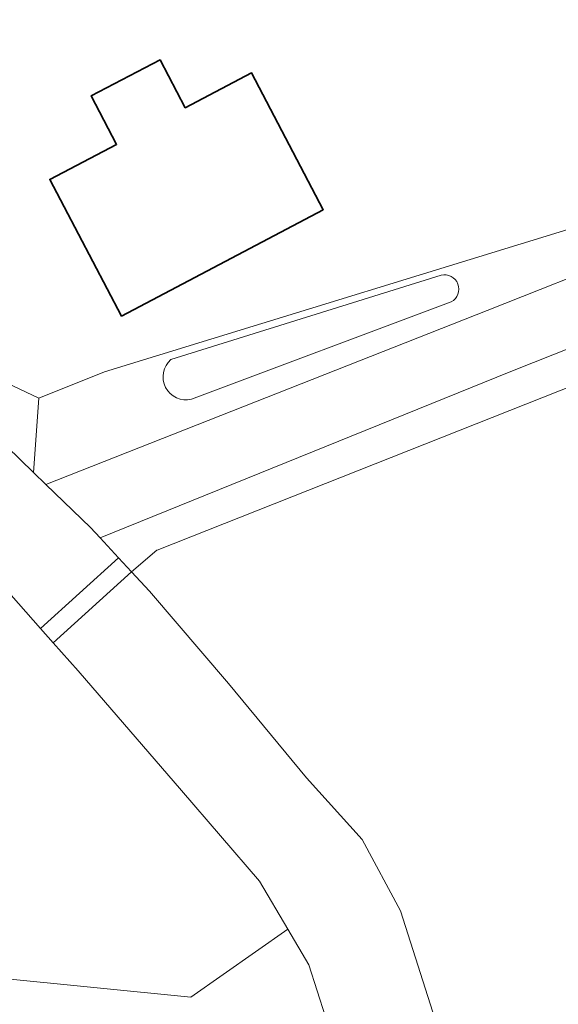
# Model space of a CAD drawing. Header units: metres. Extents: x 248690 to 249249, y 479346 to 480351.
# Tile 7 of 30: x 248874 to 248903, y 479907 to 479961. Entities that reach past the tile are written whole.
import ezdxf

# ---------------------------------------------------------------- set-up
doc = ezdxf.new("R2010")
doc.units = ezdxf.units.M
for name, color, linetype, lineweight in [('B-XX-GR-GROENVOORZIENING-GV', 80, 'Continuous', 18), ('B-XX-IE-TERREINAFSCHEIDING_KUNSTMATIG_HEKWERK-G', 20, 'IE-TERREINAFSCHEIDING-KUNSTMATIG', 18), ('B-XX-OG-BEBOUWING-GV', 7, 'Continuous', 35), ('B-XX-OG-TERREIN_ERF-GV', 7, 'Continuous', 18), ('B-XX-OG-WATER_GREPPEL-GV', 160, 'Continuous', 18), ('B-XX-VH-VERHARDING_GESLOTEN-GV', 252, 'Continuous', 18), ('B-XX-VH-VERHARDING_OPEN-GV', 252, 'Continuous', 18)]:
    doc.layers.add(name, color=color, linetype=linetype, lineweight=lineweight)
doc.linetypes.add('IE-TERREINAFSCHEIDING-KUNSTMATIG', pattern='A,4,[82,NLCS.SHX,S=0.75,R=90,X=0,Y=0],4,-2', length=10)

msp = doc.modelspace()

# ---------------------------------------------------------------- linework, layer by layer
at = {"layer": 'B-XX-GR-GROENVOORZIENING-GV'}
for points in [[(248874.908, 479939.956), (248874.616, 479935.862), (248875.293, 479935.207), (248899.579, 479944.788), (248907.258, 479947.835), (248907.762, 479948.165), (248907.762, 479948.166), (248907.302, 479950.246), (248878.52, 479941.406)], [(248874.908, 479939.956), (248866.342, 479944.008), (248865.448, 479943.083), (248867.86, 479941.94), (248871.64, 479938.74), (248874.616, 479935.862)], [(248908.575, 479944.497), (248908.176, 479944.322), (248900.887, 479941.43), (248878.274, 479932.266), (248879.289, 479931.177), (248880.007, 479930.406), (248881.4, 479931.59), (248881.41, 479931.6), (248905.408, 479941.099), (248909.072, 479942.251)]]:
    msp.add_lwpolyline(points, close=True, dxfattribs=at)
for points in [[(248882.173, 479942.083), (248897.04, 479946.731)], [(248897.603, 479945.258), (248883.302, 479939.904)]]:
    msp.add_lwpolyline(points, dxfattribs=at)
for points in [[(248897.04, 479946.731, -0.878714), (248897.603, 479945.258)], [(248883.302, 479939.904, -0.786386), (248882.173, 479942.083)]]:
    msp.add_lwpolyline(points, format="xyb", dxfattribs=at)
at = {"layer": 'B-XX-IE-TERREINAFSCHEIDING_KUNSTMATIG_HEKWERK-G'}
for points in [[(248905.408, 479941.099), (248881.41, 479931.6)], [(248881.41, 479931.6), (248881.4, 479931.59), (248880.007, 479930.406)]]:
    msp.add_lwpolyline(points, dxfattribs=at)
at = {"layer": 'B-XX-OG-BEBOUWING-GV'}
msp.add_lwpolyline([(248881.576, 479958.593), (248877.781, 479956.602), (248879.182, 479953.931), (248875.507, 479952.003), (248879.456, 479944.476), (248890.557, 479950.334), (248886.608, 479957.861), (248882.963, 479955.949)], close=True, dxfattribs=at)
at = {"layer": 'B-XX-OG-TERREIN_ERF-GV'}
for points in [[(248829.276, 479964.149), (248834.315, 479959.853), (248834.402, 479959.779), (248844.123, 479955.286), (248846.199, 479954.511), (248866.076, 479947.095), (248866.342, 479944.008), (248874.908, 479939.956), (248878.52, 479941.406), (248907.302, 479950.246), (248906.75, 479952.739), (248906.397, 479954.193), (248904.29, 479964.397)], [(248925.04, 479851.16), (248918.24, 479883.34), (248913.16, 479906.2), (248909.2, 479924.16), (248905.408, 479941.099), (248881.41, 479931.6), (248881.4, 479931.59), (248880.007, 479930.406), (248881, 479929.34), (248885.34, 479924.26), (248889.64, 479919.06), (248892.7, 479915.66), (248894.8, 479911.74), (248896.86, 479905.3), (248897.087, 479898.127), (248895.915, 479883.261), (248895.951, 479883.067), (248914.349, 479862.365)], [(248872.581, 479908.047), (248883.268, 479906.98), (248888.599, 479910.724), (248887.04, 479913.36), (248882.76, 479918.36), (248877.06, 479924.94), (248875.688, 479926.492), (248874.989, 479927.281), (248870.94, 479931.86)]]:
    msp.add_lwpolyline(points, dxfattribs=at)
msp.add_lwpolyline([(248881.576, 479958.593), (248882.963, 479955.949), (248886.608, 479957.861), (248890.557, 479950.334), (248879.456, 479944.476), (248875.507, 479952.003), (248879.182, 479953.931), (248877.781, 479956.602)], close=True, dxfattribs=at)
at = {"layer": 'B-XX-OG-WATER_GREPPEL-GV'}
for points in [[(248897.04, 479946.731), (248882.173, 479942.083)], [(248883.302, 479939.904), (248897.603, 479945.258)]]:
    msp.add_lwpolyline(points, dxfattribs=at)
for points in [[(248897.603, 479945.258, 0.878714), (248897.04, 479946.731)], [(248882.173, 479942.083, 0.786386), (248883.302, 479939.904)]]:
    msp.add_lwpolyline(points, format="xyb", dxfattribs=at)
at = {"layer": 'B-XX-VH-VERHARDING_GESLOTEN-GV'}
msp.add_lwpolyline([(248870.94, 479931.86), (248874.989, 479927.281), (248879.289, 479931.177), (248878.274, 479932.266), (248877.74, 479932.84), (248875.293, 479935.207), (248874.616, 479935.862), (248871.64, 479938.74)], dxfattribs=at)
at = {"layer": 'B-XX-VH-VERHARDING_OPEN-GV'}
for points in [[(248875.293, 479935.207), (248877.74, 479932.84), (248878.274, 479932.266), (248900.887, 479941.43), (248908.176, 479944.322), (248908.575, 479944.497), (248907.762, 479948.165), (248907.258, 479947.835), (248899.579, 479944.788)], [(248875.688, 479926.492), (248880.007, 479930.406), (248879.289, 479931.177), (248874.989, 479927.281)], [(248871.908, 479900.215), (248863.628, 479900.926), (248863.578, 479899.833), (248891.257, 479897.578), (248891.538, 479901.228), (248891.14, 479904.46), (248889.76, 479908.76), (248888.599, 479910.724), (248883.268, 479906.98), (248872.581, 479908.047)]]:
    msp.add_lwpolyline(points, close=True, dxfattribs=at)
for points in [[(248880.007, 479930.406), (248875.688, 479926.492), (248877.06, 479924.94), (248882.76, 479918.36), (248887.04, 479913.36), (248888.599, 479910.724), (248889.76, 479908.76), (248891.14, 479904.46), (248891.538, 479901.228), (248891.257, 479897.578), (248889.81, 479878.793), (248881.605, 479879.34), (248881.193, 479873.927), (248880.638, 479867.798), (248883.149, 479867.488), (248883.789, 479876.803), (248889.618, 479876.338), (248889.273, 479871.885), (248901.038, 479870.399), (248902.772, 479870.28), (248911.099, 479860.643)], [(248914.349, 479862.365), (248895.951, 479883.067), (248895.915, 479883.261), (248897.087, 479898.127), (248896.86, 479905.3), (248894.8, 479911.74), (248892.7, 479915.66), (248889.64, 479919.06), (248885.34, 479924.26), (248881, 479929.34), (248880.007, 479930.406)]]:
    msp.add_lwpolyline(points, dxfattribs=at)

doc.saveas('drawing.dxf')
